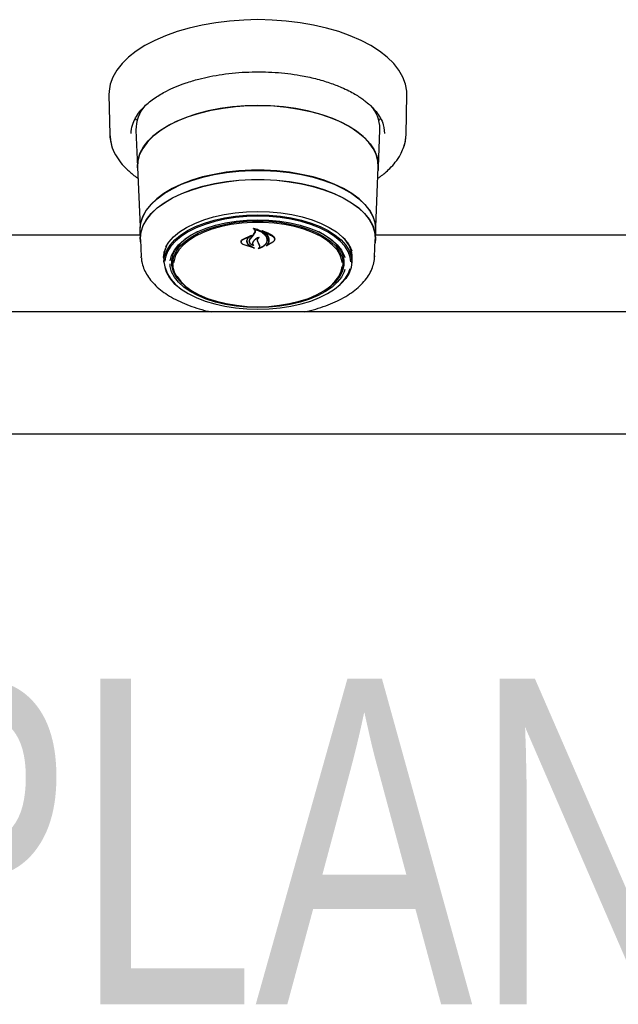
# Model space of a CAD drawing. Header units: inches. Extents: x 31 to 206, y 23 to 145.
# Tile 31 of 65: x 74 to 80, y 90 to 100. Entities that reach past the tile are written whole.
import ezdxf

# ---------------------------------------------------------------- set-up
doc = ezdxf.new("R2010")
doc.units = ezdxf.units.IN
doc.header["$LTSCALE"] = 16
doc.header["$MEASUREMENT"] = 0
doc.layers.add('FORMAT', color=7, linetype='Continuous')
doc.styles.add('SLDTEXTSTYLE0', font='TXT', dxfattribs={"width": 0.75})

msp = doc.modelspace()

# ---------------------------------------------------------------- linework, layer by layer
at = {"color": 7, "linetype": 'Continuous', "lineweight": 25}
for p, q in [((75.012, 99.105), (75.02, 98.7)), ((78.056, 98.7), (78.065, 99.105)), ((75.296, 98.843), (75.283, 98.867)), ((77.795, 98.87), (77.781, 98.844)), ((75.289, 98.746), (75.304, 98.368)), ((77.773, 98.368), (77.788, 98.746)), ((77.788, 98.746), (77.788, 98.759)), ((77.827, 98.772), (77.836, 98.711)), ((75.02, 98.7), (75.033, 98.621)), ((75.306, 98.367), (75.331, 97.755)), ((77.746, 97.755), (77.771, 98.367)), ((75.33, 97.719), (75.334, 97.625)), ((76.493, 97.676), (76.51, 97.703)), ((76.494, 97.67), (76.512, 97.695)), ((76.5, 97.737), (76.5, 97.727)), ((76.51, 97.703), (76.512, 97.712)), ((76.596, 97.708), (76.596, 97.7)), ((77.743, 97.625), (77.747, 97.719)), ((75.332, 97.67), (70.995, 97.67)), ((75.336, 97.625), (75.343, 97.447)), ((76.368, 97.603), (76.368, 97.6)), ((76.38, 97.626), (76.472, 97.671)), ((76.382, 97.622), (76.46, 97.659)), ((76.425, 97.609), (76.425, 97.616)), ((76.461, 97.658), (76.433, 97.634)), ((76.452, 97.61), (76.452, 97.608)), ((76.473, 97.669), (76.461, 97.66)), ((76.461, 97.659), (76.461, 97.664)), ((76.462, 97.633), (76.494, 97.67)), ((76.544, 97.587), (76.535, 97.607)), ((76.546, 97.587), (76.537, 97.605)), ((76.693, 97.599), (76.625, 97.56)), ((76.632, 97.62), (76.632, 97.623)), ((76.692, 97.597), (76.632, 97.564)), ((76.709, 97.627), (76.709, 97.631)), ((77.734, 97.447), (77.741, 97.625)), ((82.082, 97.67), (77.745, 97.67)), ((76.503, 97.536), (76.388, 97.573)), ((76.495, 97.54), (76.389, 97.573)), ((76.452, 97.565), (76.496, 97.541)), ((76.453, 97.566), (76.504, 97.537)), ((76.487, 97.566), (76.487, 97.567)), ((76.556, 97.564), (76.544, 97.587)), ((76.558, 97.565), (76.546, 97.587)), ((76.558, 97.555), (76.558, 97.566)), ((76.63, 97.565), (76.63, 97.565)), ((75.344, 97.438), (75.343, 97.447)), ((75.573, 97.44), (75.573, 97.45)), ((75.574, 97.429), (75.574, 97.438)), ((75.574, 97.429), (75.576, 97.387)), ((75.663, 97.427), (75.667, 97.467)), ((75.664, 97.418), (75.663, 97.427)), ((75.664, 97.418), (75.666, 97.369)), ((77.411, 97.369), (77.413, 97.418)), ((77.501, 97.387), (77.503, 97.429)), ((77.734, 97.459), (77.734, 97.447)), ((100.68, 96.884), (59.147, 96.884)), ((59.054, 95.634), (100.773, 95.634))]:
    msp.add_line(p, q, dxfattribs=at)
at = {"color": 7, "linetype": 'Continuous', "lineweight": 25, "flags": 128}
for points in [[(78.065, 99.105), (78.063, 99.144), (78.05, 99.217), (78.024, 99.288), (77.983, 99.358), (77.93, 99.426), (77.864, 99.491), (77.785, 99.553), (77.696, 99.61), (77.595, 99.663), (77.485, 99.711), (77.367, 99.754), (77.241, 99.79), (77.108, 99.821), (76.97, 99.845), (76.829, 99.862), (76.684, 99.872), (76.538, 99.876), (76.393, 99.872), (76.248, 99.862), (76.107, 99.845), (75.969, 99.821), (75.836, 99.79), (75.71, 99.754), (75.592, 99.711), (75.482, 99.663), (75.381, 99.61), (75.292, 99.553), (75.213, 99.491), (75.147, 99.426), (75.094, 99.358), (75.053, 99.288), (75.026, 99.217), (75.014, 99.144), (75.012, 99.105)], [(75.308, 98.331), (75.304, 98.38), (75.311, 98.446), (75.332, 98.511), (75.366, 98.574), (75.414, 98.635), (75.475, 98.694), (75.547, 98.748), (75.631, 98.799), (75.725, 98.845), (75.829, 98.885), (75.94, 98.92), (76.058, 98.949), (76.182, 98.971), (76.31, 98.987), (76.44, 98.996), (76.571, 98.997), (76.702, 98.992), (76.831, 98.98), (76.957, 98.961), (77.078, 98.935), (77.193, 98.904), (77.301, 98.866), (77.4, 98.823), (77.489, 98.774), (77.567, 98.721), (77.634, 98.665), (77.688, 98.605), (77.73, 98.543), (77.757, 98.478), (77.771, 98.413), (77.771, 98.347), (77.769, 98.331)], [(76.538, 98.996), (76.407, 98.993), (76.278, 98.982), (76.151, 98.965), (76.029, 98.941), (75.913, 98.911), (75.803, 98.874), (75.702, 98.833), (75.611, 98.786), (75.53, 98.734), (75.46, 98.678), (75.403, 98.619), (75.358, 98.558), (75.327, 98.494), (75.31, 98.429), (75.306, 98.367)], [(77.771, 98.367), (77.767, 98.429), (77.75, 98.494), (77.719, 98.558), (77.674, 98.619), (77.617, 98.678), (77.547, 98.734), (77.466, 98.786), (77.374, 98.833), (77.273, 98.874), (77.164, 98.911), (77.048, 98.941), (76.926, 98.965), (76.799, 98.982), (76.669, 98.993), (76.538, 98.996)], [(75.02, 98.7), (75.022, 98.674), (75.031, 98.619)], [(78.029, 98.564), (78.049, 98.631), (78.056, 98.7)], [(77.747, 97.719), (77.747, 97.731), (77.74, 97.796), (77.719, 97.861), (77.684, 97.924), (77.635, 97.985), (77.574, 98.043), (77.501, 98.097), (77.416, 98.147), (77.321, 98.192), (77.217, 98.231), (77.105, 98.265), (76.986, 98.292), (76.862, 98.313), (76.734, 98.327), (76.604, 98.334), (76.473, 98.334), (76.343, 98.327), (76.215, 98.313), (76.091, 98.292), (75.972, 98.265), (75.86, 98.231), (75.756, 98.192), (75.661, 98.147), (75.576, 98.097), (75.503, 98.043), (75.442, 97.985), (75.393, 97.924), (75.358, 97.861), (75.337, 97.796), (75.33, 97.731), (75.33, 97.719)], [(75.332, 97.745), (75.339, 97.795), (75.36, 97.86), (75.395, 97.923), (75.444, 97.984), (75.505, 98.041), (75.578, 98.095), (75.663, 98.145), (75.757, 98.19), (75.861, 98.229), (75.973, 98.263), (76.092, 98.291), (76.216, 98.311), (76.343, 98.325), (76.473, 98.333), (76.604, 98.333), (76.734, 98.325), (76.861, 98.311), (76.985, 98.291), (77.104, 98.263), (77.215, 98.229), (77.319, 98.19), (77.414, 98.145), (77.499, 98.095), (77.572, 98.041), (77.633, 97.984), (77.682, 97.923), (77.717, 97.86), (77.738, 97.795), (77.744, 97.748)], [(75.338, 97.588), (75.334, 97.638), (75.341, 97.703), (75.362, 97.767), (75.397, 97.83), (75.445, 97.89), (75.506, 97.948), (75.579, 98.002), (75.664, 98.052), (75.758, 98.097), (75.862, 98.136), (75.974, 98.17), (76.093, 98.197), (76.216, 98.218), (76.344, 98.232), (76.473, 98.239), (76.604, 98.239), (76.733, 98.232), (76.861, 98.218), (76.984, 98.197), (77.103, 98.17), (77.215, 98.136), (77.318, 98.097), (77.413, 98.052), (77.498, 98.002), (77.571, 97.948), (77.632, 97.89), (77.68, 97.83), (77.715, 97.767), (77.736, 97.703), (77.743, 97.638), (77.739, 97.588)], [(75.336, 97.625), (75.336, 97.638), (75.343, 97.703), (75.364, 97.767), (75.399, 97.83), (75.447, 97.89), (75.508, 97.948), (75.581, 98.001), (75.665, 98.051), (75.76, 98.096), (75.864, 98.135), (75.975, 98.169), (76.093, 98.196), (76.217, 98.217), (76.344, 98.231), (76.473, 98.238), (76.604, 98.238), (76.733, 98.231), (76.86, 98.217), (76.984, 98.196), (77.102, 98.169), (77.213, 98.135), (77.317, 98.096), (77.411, 98.051), (77.496, 98.001), (77.569, 97.948), (77.63, 97.89), (77.678, 97.83), (77.713, 97.767), (77.734, 97.703), (77.741, 97.638), (77.741, 97.625)], [(75.594, 97.549), (75.625, 97.597), (75.673, 97.651), (75.735, 97.702), (75.807, 97.748), (75.891, 97.79), (75.984, 97.826), (76.084, 97.857), (76.192, 97.881), (76.305, 97.898), (76.421, 97.909), (76.538, 97.913), (76.656, 97.909), (76.772, 97.898), (76.885, 97.881), (76.992, 97.857), (77.093, 97.826), (77.186, 97.79), (77.27, 97.748), (77.342, 97.702), (77.403, 97.651), (77.452, 97.597), (77.487, 97.541), (77.501, 97.509)], [(75.576, 97.396), (75.583, 97.454), (75.604, 97.512), (75.638, 97.567), (75.686, 97.62), (75.746, 97.67), (75.818, 97.716), (75.9, 97.757), (75.992, 97.793), (76.091, 97.823), (76.197, 97.846), (76.308, 97.864), (76.422, 97.874), (76.538, 97.878), (76.654, 97.874), (76.769, 97.864), (76.88, 97.846), (76.986, 97.823), (77.085, 97.793), (77.177, 97.757), (77.259, 97.716), (77.331, 97.67), (77.391, 97.62), (77.439, 97.567), (77.473, 97.512), (77.494, 97.454), (77.501, 97.396), (77.494, 97.338), (77.473, 97.281), (77.439, 97.226), (77.391, 97.173), (77.371, 97.155)], [(76.538, 97.863), (76.424, 97.86), (76.31, 97.849), (76.2, 97.832), (76.096, 97.809), (75.997, 97.779), (75.906, 97.743), (75.825, 97.703), (75.754, 97.657), (75.694, 97.608), (75.647, 97.556), (75.613, 97.501), (75.592, 97.444), (75.586, 97.403)], [(75.641, 97.406), (75.641, 97.406), (75.655, 97.462), (75.683, 97.517), (75.725, 97.57), (75.779, 97.619), (75.845, 97.665), (75.923, 97.706), (76.01, 97.742), (76.105, 97.772), (76.207, 97.796), (76.315, 97.814), (76.426, 97.824), (76.538, 97.828)], [(75.775, 97.167), (75.764, 97.176), (75.719, 97.228), (75.687, 97.281), (75.669, 97.336), (75.666, 97.392), (75.677, 97.448), (75.701, 97.503), (75.74, 97.555), (75.792, 97.605), (75.856, 97.65), (75.931, 97.692), (76.016, 97.728), (76.11, 97.759), (76.211, 97.783), (76.317, 97.801), (76.427, 97.811), (76.538, 97.815)], [(77.401, 97.388), (77.398, 97.41), (77.381, 97.465), (77.349, 97.518), (77.304, 97.568), (77.247, 97.616), (77.178, 97.659), (77.098, 97.698), (77.01, 97.731), (76.913, 97.758), (76.811, 97.779), (76.704, 97.793), (76.594, 97.8), (76.483, 97.8), (76.373, 97.793), (76.266, 97.779), (76.164, 97.758), (76.067, 97.731), (75.978, 97.698), (75.899, 97.659), (75.83, 97.616), (75.773, 97.568), (75.728, 97.518), (75.696, 97.465), (75.679, 97.41), (75.675, 97.385)], [(77.491, 97.395), (77.485, 97.444), (77.464, 97.501), (77.43, 97.556), (77.382, 97.608), (77.323, 97.657), (77.252, 97.703), (77.17, 97.743), (77.08, 97.779), (76.981, 97.809), (76.876, 97.832), (76.767, 97.849), (76.653, 97.86), (76.538, 97.863)], [(76.538, 97.828), (76.651, 97.824), (76.762, 97.814), (76.87, 97.796), (76.972, 97.772), (77.067, 97.742), (77.154, 97.706), (77.232, 97.665), (77.298, 97.619), (77.352, 97.57), (77.394, 97.517), (77.422, 97.462), (77.43, 97.439)], [(76.538, 97.815), (76.65, 97.811), (76.76, 97.801), (76.866, 97.783), (76.967, 97.759), (77.061, 97.728), (77.146, 97.692), (77.221, 97.65), (77.285, 97.605), (77.337, 97.555), (77.375, 97.503), (77.4, 97.448), (77.411, 97.392), (77.407, 97.336), (77.39, 97.281), (77.358, 97.228), (77.312, 97.176), (77.302, 97.167)], [(75.916, 97.703), (75.856, 97.67), (75.791, 97.625), (75.737, 97.576), (75.696, 97.525), (75.668, 97.471), (75.655, 97.416), (75.655, 97.36), (75.668, 97.305), (75.696, 97.251), (75.737, 97.199), (75.791, 97.15), (75.82, 97.129)], [(77.257, 97.129), (77.286, 97.15), (77.34, 97.199), (77.381, 97.251), (77.408, 97.305), (77.422, 97.36), (77.422, 97.416), (77.408, 97.471), (77.381, 97.525), (77.34, 97.576), (77.286, 97.625), (77.221, 97.67), (77.161, 97.703)], [(75.574, 97.438), (75.581, 97.496), (75.599, 97.547)], [(75.655, 97.417), (75.661, 97.373), (75.667, 97.355)], [(77.41, 97.467), (77.413, 97.427), (77.413, 97.418)], [(77.41, 97.355), (77.415, 97.373), (77.422, 97.417)], [(75.59, 97.338), (75.592, 97.329), (75.613, 97.273), (75.647, 97.218), (75.694, 97.165), (75.754, 97.116), (75.825, 97.071), (75.906, 97.03), (75.997, 96.995), (76.096, 96.965), (76.2, 96.941), (76.31, 96.924), (76.424, 96.914), (76.538, 96.91), (76.653, 96.914), (76.767, 96.924), (76.876, 96.941), (76.981, 96.965), (77.08, 96.995), (77.17, 97.03), (77.252, 97.071), (77.323, 97.116), (77.382, 97.165), (77.43, 97.218), (77.464, 97.273), (77.485, 97.329)], [(77.43, 97.317), (77.422, 97.294), (77.394, 97.239), (77.352, 97.187), (77.298, 97.137), (77.232, 97.091), (77.154, 97.05), (77.067, 97.014), (76.972, 96.984), (76.87, 96.96), (76.762, 96.942), (76.651, 96.932), (76.538, 96.928), (76.426, 96.932), (76.315, 96.942), (76.207, 96.96), (76.105, 96.984), (76.01, 97.014), (75.923, 97.05), (75.845, 97.091), (75.779, 97.137), (75.725, 97.187), (75.683, 97.239), (75.655, 97.294), (75.641, 97.35), (75.639, 97.375)], [(76.538, 96.937), (76.649, 96.94), (76.758, 96.951), (76.863, 96.968), (76.962, 96.992), (77.055, 97.022), (77.139, 97.058), (77.214, 97.099), (77.277, 97.145), (77.328, 97.194), (77.367, 97.246), (77.391, 97.3), (77.401, 97.347)], [(75.708, 97.249), (75.71, 97.246), (75.749, 97.194), (75.8, 97.145), (75.863, 97.099), (75.937, 97.058), (76.022, 97.022), (76.115, 96.992), (76.214, 96.968), (76.319, 96.951), (76.428, 96.94), (76.538, 96.937)]]:
    msp.add_lwpolyline(points, dxfattribs=at)
at = {"color": 7, "linetype": 'Continuous', "lineweight": 25}
for centre, radius, start, end in [((75.662, 98.749), 0.373, 139.1208, 180.4194), ((77.41, 98.747), 0.379, 1.8325, 41.2979), ((73.692, 99.992), 3.634, 319.6128, 320.4034), ((77.208, 97.43), 0.295, 359.66, 46.9002), ((77.232, 97.438), 0.272, 354.1102, 39.3385), ((75.907, 97.419), 0.332, 183.886, 232.6758)]:
    msp.add_arc(centre, radius, start, end, dxfattribs=at)
for points, knots in [([(75.254, 98.796), (75.263, 98.821), (75.28, 98.867), (75.323, 98.931), (75.387, 99.002), (75.476, 99.074), (75.588, 99.139), (75.696, 99.19), (75.805, 99.231), (75.924, 99.267), (76.049, 99.295), (76.174, 99.317), (76.307, 99.333), (76.444, 99.341), (76.581, 99.343), (76.715, 99.337), (76.845, 99.325), (76.984, 99.304), (77.129, 99.274), (77.271, 99.232), (77.383, 99.189), (77.468, 99.149), (77.53, 99.115), (77.581, 99.084), (77.623, 99.054), (77.664, 99.022), (77.707, 98.983), (77.753, 98.932), (77.794, 98.869), (77.821, 98.815), (77.826, 98.781), (77.827, 98.772)], [0, 0, 0, 0, 0.0423699, 0.0798833, 0.1118866, 0.1678808, 0.2162665, 0.248876, 0.2854681, 0.3260424, 0.3590953, 0.3943887, 0.4313014, 0.4678785, 0.5039755, 0.539591, 0.5747234, 0.6093712, 0.6547977, 0.6993251, 0.7402818, 0.7675506, 0.7918573, 0.8132031, 0.8325555, 0.8507602, 0.8751767, 0.9057809, 0.942548, 0.9854613, 1, 1, 1, 1]), ([(75.241, 98.711), (75.241, 98.739), (75.242, 98.768), (75.254, 98.796), (75.254, 98.796)], [0, 0, 0, 0, 0.985516, 1, 1, 1, 1]), ([(75.033, 98.621), (75.035, 98.61), (75.041, 98.565), (75.076, 98.494), (75.13, 98.413), (75.198, 98.341), (75.257, 98.288), (75.301, 98.259), (75.311, 98.252)], [0, 0, 0, 0, 0.083413, 0.326582, 0.538171, 0.718833, 0.934305, 1, 1, 1, 1]), ([(78.025, 98.558), (78.03, 98.568), (78.051, 98.615), (78.054, 98.663), (78.056, 98.7)], [0, 0, 0, 0, 0.222203, 1, 1, 1, 1]), ([(77.766, 98.251), (77.776, 98.258), (77.801, 98.275), (77.843, 98.309), (77.896, 98.357), (77.951, 98.419), (77.999, 98.488), (78.017, 98.536), (78.025, 98.558)], [0, 0, 0, 0, 0.076824, 0.198434, 0.360762, 0.563925, 0.808035, 1, 1, 1, 1]), ([(76.492, 97.739), (76.492, 97.739), (76.492, 97.739), (76.492, 97.739), (76.492, 97.74), (76.492, 97.74), (76.492, 97.74), (76.492, 97.74), (76.493, 97.74), (76.493, 97.74), (76.493, 97.74), (76.493, 97.74)], [0, 0, 0, 0, 0.122929, 0.245909, 0.370551, 0.495995, 0.620909, 0.743648, 0.863955, 0.982543, 1, 1, 1, 1]), ([(76.5, 97.734), (76.5, 97.734), (76.498, 97.736), (76.495, 97.738), (76.492, 97.739)], [0, 0, 0, 0, 0.049875, 1, 1, 1, 1]), ([(76.493, 97.74), (76.511, 97.736), (76.55, 97.726), (76.596, 97.698), (76.619, 97.671), (76.626, 97.657), (76.627, 97.655)], [0, 0, 0, 0, 0.296386, 0.623258, 0.95301, 1, 1, 1, 1]), ([(76.501, 97.728), (76.501, 97.728), (76.501, 97.728), (76.501, 97.728), (76.5, 97.728), (76.5, 97.727), (76.5, 97.727), (76.5, 97.727), (76.5, 97.727), (76.5, 97.727), (76.5, 97.727)], [0, 0, 0, 0, 0.125679, 0.251363, 0.377075, 0.503382, 0.631356, 0.760577, 0.890339, 1, 1, 1, 1]), ([(76.512, 97.695), (76.513, 97.699), (76.515, 97.706), (76.511, 97.717), (76.505, 97.723), (76.501, 97.726), (76.5, 97.727)], [0, 0, 0, 0, 0.322037, 0.644195, 0.966624, 1, 1, 1, 1]), ([(76.501, 97.728), (76.519, 97.723), (76.557, 97.713), (76.602, 97.685), (76.617, 97.661), (76.625, 97.65)], [0, 0, 0, 0, 0.321882, 0.666053, 1, 1, 1, 1]), ([(76.584, 97.713), (76.584, 97.713), (76.584, 97.713), (76.583, 97.713), (76.583, 97.713), (76.584, 97.714), (76.584, 97.714), (76.584, 97.714), (76.584, 97.714), (76.585, 97.714), (76.585, 97.714), (76.585, 97.714)], [0, 0, 0, 0, 0.117558, 0.234695, 0.353472, 0.473559, 0.593479, 0.711882, 0.828131, 0.942485, 1, 1, 1, 1]), ([(76.651, 97.604), (76.652, 97.617), (76.654, 97.644), (76.631, 97.681), (76.603, 97.703), (76.585, 97.712), (76.584, 97.713)], [0, 0, 0, 0, 0.324346, 0.648697, 0.972587, 1, 1, 1, 1]), ([(76.585, 97.714), (76.611, 97.705), (76.652, 97.691), (76.682, 97.67), (76.693, 97.662)], [0, 0, 0, 0, 0.6359878, 1, 1, 1, 1]), ([(76.597, 97.701), (76.597, 97.701), (76.597, 97.701), (76.597, 97.701), (76.596, 97.701), (76.596, 97.701), (76.596, 97.701), (76.596, 97.701), (76.596, 97.7), (76.596, 97.7), (76.596, 97.7), (76.596, 97.7)], [0, 0, 0, 0, 0.116402, 0.232666, 0.349073, 0.465889, 0.583975, 0.703145, 0.823126, 0.942766, 1, 1, 1, 1]), ([(76.653, 97.602), (76.654, 97.614), (76.656, 97.639), (76.634, 97.674), (76.608, 97.692), (76.596, 97.7)], [0, 0, 0, 0, 0.348801, 0.697655, 1, 1, 1, 1]), ([(76.597, 97.701), (76.623, 97.692), (76.658, 97.679), (76.684, 97.661), (76.692, 97.656)], [0, 0, 0, 0, 0.718759, 1, 1, 1, 1]), ([(76.388, 97.573), (76.383, 97.576), (76.374, 97.582), (76.366, 97.594), (76.365, 97.606), (76.37, 97.618), (76.377, 97.624), (76.38, 97.626)], [0, 0, 0, 0, 0.2063188, 0.4125875, 0.6199674, 0.8275693, 1, 1, 1, 1]), ([(76.389, 97.573), (76.385, 97.576), (76.376, 97.581), (76.368, 97.592), (76.367, 97.603), (76.371, 97.614), (76.378, 97.619), (76.382, 97.622)], [0, 0, 0, 0, 0.205663, 0.411397, 0.617781, 0.824285, 1, 1, 1, 1]), ([(76.433, 97.634), (76.429, 97.627), (76.423, 97.618), (76.423, 97.609), (76.423, 97.606)], [0, 0, 0, 0, 0.775735, 1, 1, 1, 1]), ([(76.423, 97.606), (76.424, 97.6), (76.426, 97.587), (76.439, 97.573), (76.449, 97.567), (76.452, 97.565)], [0, 0, 0, 0, 0.427055, 0.854257, 1, 1, 1, 1]), ([(76.435, 97.637), (76.431, 97.63), (76.425, 97.621), (76.425, 97.611), (76.425, 97.609)], [0, 0, 0, 0, 0.779145, 1, 1, 1, 1]), ([(76.425, 97.609), (76.426, 97.602), (76.428, 97.589), (76.441, 97.574), (76.451, 97.568), (76.453, 97.566)], [0, 0, 0, 0, 0.429102, 0.858257, 1, 1, 1, 1]), ([(76.491, 97.562), (76.484, 97.566), (76.468, 97.573), (76.454, 97.59), (76.448, 97.609), (76.452, 97.626), (76.458, 97.635), (76.46, 97.638)], [0, 0, 0, 0, 0.199032, 0.425619, 0.654007, 0.884099, 1, 1, 1, 1]), ([(76.486, 97.566), (76.479, 97.57), (76.465, 97.577), (76.453, 97.593), (76.45, 97.612), (76.455, 97.625), (76.461, 97.632), (76.462, 97.633)], [0, 0, 0, 0, 0.2112733, 0.4520564, 0.6939009, 0.9365867, 1, 1, 1, 1]), ([(76.461, 97.658), (76.461, 97.659), (76.461, 97.659), (76.461, 97.659), (76.461, 97.659), (76.461, 97.659), (76.461, 97.659), (76.46, 97.66), (76.46, 97.66), (76.46, 97.66), (76.46, 97.659), (76.46, 97.659)], [0, 0, 0, 0, 0.118369, 0.236729, 0.355601, 0.475026, 0.594104, 0.712245, 0.829459, 0.945978, 1, 1, 1, 1]), ([(76.472, 97.671), (76.472, 97.671), (76.473, 97.671), (76.473, 97.671), (76.473, 97.671), (76.474, 97.67), (76.474, 97.67), (76.474, 97.67), (76.474, 97.67), (76.474, 97.67), (76.473, 97.67), (76.473, 97.669)], [0, 0, 0, 0, 0.113217, 0.226458, 0.339524, 0.453552, 0.569088, 0.686254, 0.804529, 0.922769, 1, 1, 1, 1]), ([(76.49, 97.606), (76.487, 97.6), (76.48, 97.59), (76.482, 97.576), (76.486, 97.569), (76.487, 97.567)], [0, 0, 0, 0, 0.407831, 0.815769, 1, 1, 1, 1]), ([(76.492, 97.607), (76.489, 97.602), (76.482, 97.591), (76.484, 97.576), (76.49, 97.567), (76.492, 97.563)], [0, 0, 0, 0, 0.368989, 0.737952, 1, 1, 1, 1]), ([(76.551, 97.647), (76.537, 97.641), (76.512, 97.629), (76.497, 97.613), (76.49, 97.606)], [0, 0, 0, 0, 0.554438, 1, 1, 1, 1]), ([(76.543, 97.646), (76.53, 97.639), (76.509, 97.627), (76.496, 97.612), (76.492, 97.607)], [0, 0, 0, 0, 0.641488, 1, 1, 1, 1]), ([(76.535, 97.607), (76.534, 97.613), (76.532, 97.625), (76.538, 97.638), (76.544, 97.645), (76.545, 97.646)], [0, 0, 0, 0, 0.456282, 0.91253, 1, 1, 1, 1]), ([(76.537, 97.605), (76.536, 97.611), (76.534, 97.622), (76.541, 97.636), (76.549, 97.644), (76.552, 97.646)], [0, 0, 0, 0, 0.387704, 0.775508, 1, 1, 1, 1]), ([(76.631, 97.603), (76.626, 97.592), (76.616, 97.57), (76.583, 97.544), (76.554, 97.533), (76.541, 97.529)], [0, 0, 0, 0, 0.359988, 0.720087, 1, 1, 1, 1]), ([(76.545, 97.646), (76.545, 97.646), (76.545, 97.646), (76.545, 97.646), (76.545, 97.646), (76.545, 97.646), (76.544, 97.646), (76.544, 97.647), (76.544, 97.646), (76.544, 97.646), (76.543, 97.646)], [0, 0, 0, 0, 0.125167, 0.250404, 0.376211, 0.501353, 0.625294, 0.747367, 0.868323, 1, 1, 1, 1]), ([(76.629, 97.602), (76.625, 97.591), (76.615, 97.57), (76.583, 97.547), (76.559, 97.538), (76.55, 97.534)], [0, 0, 0, 0, 0.3849, 0.76993, 1, 1, 1, 1]), ([(76.551, 97.647), (76.551, 97.647), (76.551, 97.647), (76.552, 97.647), (76.552, 97.647), (76.552, 97.647), (76.553, 97.647), (76.553, 97.647), (76.553, 97.646), (76.553, 97.646), (76.552, 97.646), (76.552, 97.646)], [0, 0, 0, 0, 0.11919, 0.238378, 0.357298, 0.476201, 0.595878, 0.716552, 0.837873, 0.959533, 1, 1, 1, 1]), ([(76.624, 97.561), (76.632, 97.57), (76.645, 97.584), (76.65, 97.599), (76.651, 97.604)], [0, 0, 0, 0, 0.670265, 1, 1, 1, 1]), ([(76.625, 97.65), (76.629, 97.638), (76.634, 97.622), (76.63, 97.606), (76.629, 97.602)], [0, 0, 0, 0, 0.736127, 1, 1, 1, 1]), ([(76.627, 97.655), (76.631, 97.642), (76.636, 97.625), (76.632, 97.608), (76.631, 97.603)], [0, 0, 0, 0, 0.739885, 1, 1, 1, 1]), ([(76.63, 97.565), (76.638, 97.574), (76.648, 97.586), (76.652, 97.599), (76.653, 97.602)], [0, 0, 0, 0, 0.766375, 1, 1, 1, 1]), ([(76.692, 97.656), (76.696, 97.652), (76.706, 97.643), (76.71, 97.627), (76.706, 97.611), (76.696, 97.602), (76.692, 97.597)], [0, 0, 0, 0, 0.249254, 0.4985568, 0.7489588, 1, 1, 1, 1]), ([(76.693, 97.662), (76.698, 97.657), (76.708, 97.648), (76.712, 97.631), (76.708, 97.614), (76.698, 97.604), (76.693, 97.599)], [0, 0, 0, 0, 0.249694, 0.499308, 0.750817, 1, 1, 1, 1]), ([(75.573, 97.441), (75.574, 97.449), (75.575, 97.476), (75.583, 97.515), (75.598, 97.544), (75.604, 97.556)], [0, 0, 0, 0, 0.229318, 0.685529, 1, 1, 1, 1]), ([(76.486, 97.566), (76.486, 97.566), (76.486, 97.566), (76.486, 97.566), (76.487, 97.566), (76.487, 97.566), (76.487, 97.566), (76.487, 97.566), (76.487, 97.567), (76.487, 97.567), (76.487, 97.567)], [0, 0, 0, 0, 0.128688, 0.257305, 0.38571, 0.513837, 0.642256, 0.77144, 0.901181, 1, 1, 1, 1]), ([(76.492, 97.563), (76.492, 97.563), (76.492, 97.563), (76.492, 97.563), (76.492, 97.563), (76.492, 97.562), (76.492, 97.562), (76.491, 97.562), (76.491, 97.562), (76.491, 97.562), (76.491, 97.562)], [0, 0, 0, 0, 0.130347, 0.260518, 0.391054, 0.520739, 0.64961, 0.777282, 0.904408, 1, 1, 1, 1]), ([(76.504, 97.537), (76.504, 97.537), (76.505, 97.537), (76.505, 97.537), (76.505, 97.536), (76.505, 97.536), (76.504, 97.536), (76.504, 97.536), (76.504, 97.536), (76.503, 97.536), (76.503, 97.536)], [0, 0, 0, 0, 0.125361, 0.250594, 0.376494, 0.50237, 0.628072, 0.752824, 0.876777, 1, 1, 1, 1]), ([(76.54, 97.53), (76.543, 97.532), (76.55, 97.537), (76.557, 97.547), (76.558, 97.557), (76.556, 97.562), (76.556, 97.564)], [0, 0, 0, 0, 0.206, 0.524655, 0.845104, 1, 1, 1, 1]), ([(76.541, 97.529), (76.541, 97.529), (76.541, 97.529), (76.541, 97.529), (76.54, 97.529), (76.54, 97.529), (76.54, 97.529), (76.54, 97.53), (76.54, 97.53), (76.54, 97.53), (76.54, 97.53), (76.54, 97.53)], [0, 0, 0, 0, 0.118523, 0.237048, 0.355456, 0.474284, 0.593644, 0.713714, 0.834454, 0.955184, 1, 1, 1, 1]), ([(76.549, 97.535), (76.551, 97.538), (76.557, 97.544), (76.561, 97.554), (76.559, 97.561), (76.558, 97.565)], [0, 0, 0, 0, 0.2928, 0.676006, 1, 1, 1, 1]), ([(76.625, 97.56), (76.625, 97.56), (76.625, 97.56), (76.624, 97.56), (76.624, 97.56), (76.624, 97.56), (76.624, 97.56), (76.624, 97.56), (76.624, 97.561), (76.624, 97.561), (76.624, 97.561)], [0, 0, 0, 0, 0.122796, 0.245644, 0.367934, 0.490077, 0.61278, 0.736491, 0.861233, 1, 1, 1, 1]), ([(76.63, 97.565), (76.63, 97.565), (76.63, 97.565), (76.63, 97.564), (76.63, 97.564), (76.631, 97.564), (76.631, 97.564), (76.631, 97.564), (76.632, 97.564), (76.632, 97.564), (76.632, 97.564)], [0, 0, 0, 0, 0.125473, 0.251147, 0.376602, 0.50192, 0.626519, 0.750459, 0.874064, 1, 1, 1, 1]), ([(75.345, 97.437), (75.346, 97.423), (75.348, 97.388), (75.366, 97.332), (75.396, 97.269), (75.438, 97.209), (75.491, 97.151), (75.556, 97.096), (75.632, 97.045), (75.717, 96.999), (75.81, 96.958), (75.911, 96.922), (75.995, 96.898), (76.045, 96.887), (76.058, 96.884)], [0, 0, 0, 0, 0.05346, 0.140184, 0.22775, 0.31699, 0.408076, 0.500618, 0.593994, 0.687675, 0.781283, 0.874711, 0.967939, 1, 1, 1, 1]), ([(77.018, 96.884), (77.038, 96.889), (77.095, 96.901), (77.184, 96.928), (77.284, 96.965), (77.376, 97.007), (77.46, 97.054), (77.534, 97.106), (77.598, 97.163), (77.651, 97.223), (77.692, 97.287), (77.719, 97.353), (77.732, 97.409), (77.733, 97.442), (77.733, 97.453)], [0, 0, 0, 0, 0.048098, 0.139276, 0.230661, 0.322294, 0.414199, 0.506358, 0.598632, 0.690599, 0.781636, 0.871025, 0.958378, 1, 1, 1, 1])]:
    msp.add_open_spline(points, degree=3, knots=knots, dxfattribs=at)

# ---------------------------------------------------------------- texts
at = {"layer": 'FORMAT', "insert": (72.421, 93.127), "char_height": 3.3333, "attachment_point": 1, "style": 'SLDTEXTSTYLE0'}
msp.add_mtext('PLAN VIEW', dxfattribs=at)

doc.saveas('drawing.dxf')
